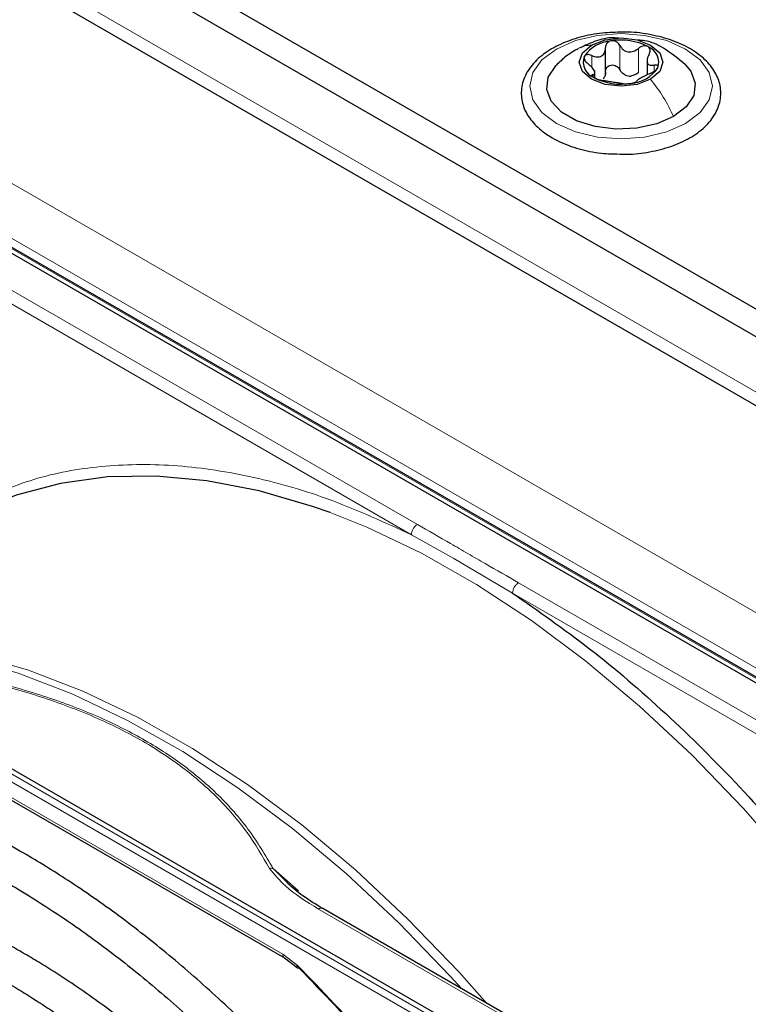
# Paper-space layout 'Blatt4' of a CAD drawing. Header units: millimetres. Extents: x 5 to 418, y 2 to 292.
# Tile 67 of 118: x 103.61 to 110.79, y 231.74 to 241.45. Entities that reach past the tile are written whole.
import ezdxf

# ---------------------------------------------------------------- set-up
doc = ezdxf.new("R2010")
doc.units = ezdxf.units.MM

psp = doc.layouts.new('Blatt4')

# ---------------------------------------------------------------- linework, layer by layer
at = {"color": 7, "linetype": 'Continuous', "lineweight": 25}
for p, q in [((87.494, 252.0868), (145.2411, 218.7501)), ((87.494, 251.8146), (145.2411, 218.4779)), ((88.154, 250.7532), (144.4633, 218.2465)), ((109.3796, 240.9091), (109.3796, 241.1723)), ((109.7886, 241.0685), (109.7886, 240.9055)), ((109.2757, 240.8807), (109.2757, 240.9486)), ((114.8899, 232.6441), (101.9145, 240.1347)), ((114.8249, 232.6227), (101.8495, 240.1133)), ((97.4513, 237.5742), (110.4267, 230.0837)), ((101.5462, 234.8965), (106.2154, 232.201)), ((106.2859, 232.9028), (106.1042, 233.082)), ((110.7818, 230.2688), (106.5928, 232.6871)), ((106.2148, 232.2014), (106.3391, 232.1073))]:
    psp.add_line(p, q, dxfattribs=at)
at = {"color": 7, "linetype": 'Continuous', "lineweight": 18}
for p, q in [((144.4161, 218.4098), (88.2011, 250.862)), ((86.4923, 249.6714), (142.5894, 217.2872)), ((86.2566, 249.2632), (142.3537, 216.879)), ((109.5205, 240.9577), (109.5205, 241.1958)), ((109.7049, 240.9292), (109.7049, 241.1673)), ((109.2446, 240.9791), (109.2446, 241.0961)), ((109.2562, 240.8859), (109.2562, 240.9083)), ((109.8576, 240.9397), (109.8576, 241.0013)), ((101.8926, 240.1338), (114.868, 232.6433)), ((107.525, 236.4746), (101.5359, 239.9322)), ((107.4663, 236.3727), (101.4771, 239.8302)), ((110.3835, 230.0544), (97.4081, 237.545)), ((110.3512, 229.9951), (97.3758, 237.4857)), ((107.4663, 236.3727), (107.8858, 236.1397)), ((107.8858, 236.1397), (108.4632, 235.7972)), ((114.5113, 232.4417), (108.5219, 235.8992)), ((114.4525, 232.3397), (108.4632, 235.7972)), ((101.5294, 234.9344), (106.1977, 232.2394)), ((106.1042, 233.082), (106.3531, 232.8629)), ((106.5511, 232.6829), (110.7402, 230.2647)), ((106.1977, 232.2394), (106.3401, 232.1303))]:
    psp.add_line(p, q, dxfattribs=at)
at = {"color": 7, "linetype": 'Continuous', "lineweight": 18, "flags": 128}
for points in [[(108.8958, 241.1605), (109.0822, 241.2431), (109.2992, 241.295), (109.5322, 241.3127), (109.7651, 241.295), (109.9822, 241.2431), (110.1686, 241.1605), (110.3116, 241.0529), (110.4015, 240.9276), (110.4322, 240.7931), (110.4015, 240.6587), (110.3116, 240.5334), (110.1686, 240.4258), (109.9822, 240.3432), (109.7651, 240.2913), (109.5322, 240.2736), (109.2992, 240.2913), (109.0822, 240.3432), (108.8958, 240.4258), (108.7528, 240.5334), (108.6628, 240.6587), (108.6322, 240.7931), (108.6628, 240.9276), (108.7528, 241.0529), (108.8958, 241.1605)], [(112.5502, 231.2777), (112.132, 231.9172), (111.6884, 232.5329), (111.2219, 233.1208), (110.7354, 233.6775), (110.2318, 234.1997), (109.7142, 234.6841), (109.1856, 235.1278), (108.6494, 235.5282), (108.1086, 235.8828), (107.5666, 236.1896), (107.0267, 236.4466), (106.6663, 236.5907)], [(102, 235.3378), (102.1524, 235.3346), (102.652, 235.289), (103.1664, 235.1893), (103.6925, 235.0361), (104.2271, 234.8304), (104.767, 234.5734), (105.309, 234.2667), (105.8497, 233.912), (106.386, 233.5116), (106.9145, 233.0679), (107.4322, 232.5835), (107.9357, 232.0614), (108.2113, 231.7527)], [(107.9632, 231.8959), (107.8485, 232.0224), (107.3433, 232.5462), (106.8241, 233.0321), (106.2939, 233.4772), (105.756, 233.8789), (105.2135, 234.2346), (104.6698, 234.5423), (104.1282, 234.8001), (103.5919, 235.0064), (103.0642, 235.16), (102.8137, 235.2149)]]:
    psp.add_lwpolyline(points, dxfattribs=at)
at = {"color": 7, "linetype": 'Continuous', "lineweight": 25, "flags": 128}
for points in [[(109.8239, 240.8629), (109.69, 240.8113), (109.5322, 240.7932), (109.3743, 240.8113), (109.2405, 240.8629), (109.1511, 240.9402), (109.1197, 241.0313), (109.1511, 241.1224), (109.2405, 241.1997)], [(109.2405, 241.1997), (109.3743, 241.2513), (109.5322, 241.2694), (109.69, 241.2513), (109.8239, 241.1997), (109.9133, 241.1224), (109.9447, 241.0313), (109.9133, 240.9402), (109.8239, 240.8629)], [(110.1622, 241.0098), (110.2193, 240.9411), (110.2636, 240.8233), (110.2488, 240.7032), (110.1758, 240.5903), (110.0507, 240.4938)], [(110.0507, 240.4938), (109.8836, 240.4216), (109.6881, 240.3795), (109.4799, 240.3709), (109.2759, 240.3965), (109.0927, 240.4542), (108.9451, 240.5394), (108.8451, 240.6452), (108.8007, 240.7629), (108.8156, 240.8831), (108.8885, 240.996), (108.8934, 241.0011)], [(106.6663, 236.5907), (106.4921, 236.6523), (105.966, 236.8055), (105.4516, 236.9052), (104.9521, 236.9508), (104.4703, 236.9421), (104.0093, 236.8791), (103.5718, 236.7622), (103.1605, 236.5921)]]:
    psp.add_lwpolyline(points, dxfattribs=at)
at = {"color": 7, "linetype": 'Continuous', "lineweight": 25}
for centre, radius, start, end in [((109.4556, 240.8987), 0.3423, 93.4335, 146.56112), ((109.5328, 240.6731), 0.5756, 62.64283, 99.7711), ((109.739, 241.0302), 0.1649, 340.539, 69.25792), ((109.3254, 241.0324), 0.1649, 160.539, 249.25792), ((109.6087, 241.1639), 0.3423, 273.4335, 326.56112), ((109.5315, 241.3895), 0.5756, 242.64283, 279.7711), ((109.6347, 241.1043), 0.2107, 254.27078, 268.14314)]:
    psp.add_arc(centre, radius, start, end, dxfattribs=at)
at = {"color": 7, "linetype": 'Continuous', "lineweight": 18}
psp.add_arc((106.5755, 232.6489), 0.0419, 65.69288, 125.61758, dxfattribs=at)
at = {"color": 7, "linetype": 'Continuous', "lineweight": 25}
for points, knots in [([(109.5477, 241.3262), (109.4813, 241.3252), (109.3386, 241.323), (109.1284, 241.2814), (108.9297, 241.2111), (108.762, 241.1126), (108.6352, 240.99), (108.5589, 240.8486), (108.5404, 240.6992), (108.5777, 240.5566), (108.6633, 240.4286), (108.7634, 240.3407), (108.8347, 240.2974), (108.8541, 240.2855)], [0, 0, 0, 0, 0.086679, 0.18602, 0.285774, 0.386232, 0.487425, 0.587594, 0.683756, 0.776289, 0.868666, 0.964239, 1, 1, 1, 1]), ([(109.4573, 240.1278), (109.5016, 240.1253), (109.6216, 240.1185), (109.8169, 240.1427), (110.0282, 240.1963), (110.2143, 240.2801), (110.3648, 240.3898), (110.4702, 240.5216), (110.5211, 240.6684), (110.5136, 240.8165), (110.4539, 240.9529), (110.3486, 241.0741), (110.2007, 241.1772), (110.0155, 241.2585), (109.8035, 241.3087), (109.6424, 241.3309), (109.5573, 241.3267), (109.5477, 241.3262)], [0, 0, 0, 0, 0.0431783, 0.1169608, 0.1909403, 0.26533, 0.3403013, 0.415461, 0.48884, 0.5588444, 0.6273329, 0.6969023, 0.7691503, 0.8429618, 0.9169212, 0.9907136, 1, 1, 1, 1]), ([(109.5096, 241.2663), (109.4929, 241.2683), (109.4151, 241.2777), (109.2816, 241.2436), (109.1767, 241.1943), (109.127, 241.1709)], [0, 0, 0, 0, 0.12537, 0.585999, 1, 1, 1, 1]), ([(109.4351, 241.2404), (109.4269, 241.2382), (109.4104, 241.2339), (109.3922, 241.2177), (109.381, 241.1973), (109.38, 241.1818), (109.3796, 241.174)], [0, 0, 0, 0, 0.250033, 0.4996315, 0.7492277, 1, 1, 1, 1]), ([(109.5205, 241.1958), (109.5162, 241.2028), (109.5075, 241.2168), (109.4865, 241.2323), (109.4613, 241.2418), (109.4438, 241.2409), (109.4351, 241.2404)], [0, 0, 0, 0, 0.249815, 0.499908, 0.75012, 1, 1, 1, 1]), ([(110.1673, 241.0048), (110.0978, 241.0627), (109.9776, 241.1628), (109.8111, 241.2413), (109.7231, 241.2468), (109.7012, 241.2482)], [0, 0, 0, 0, 0.507466, 0.877443, 1, 1, 1, 1]), ([(109.0935, 241.1566), (109.0592, 241.1353), (108.9867, 241.0903), (108.9243, 241.0305), (108.8914, 240.999)], [0, 0, 0, 0, 0.473586, 1, 1, 1, 1]), ([(109.2446, 241.0961), (109.2367, 241.099), (109.2209, 241.1049), (109.1984, 241.1058), (109.1794, 241.1006), (109.1731, 241.0917), (109.17, 241.0873)], [0, 0, 0, 0, 0.249807, 0.500055, 0.750309, 1, 1, 1, 1]), ([(109.2446, 241.0961), (109.2615, 241.0901), (109.2871, 241.081), (109.3196, 241.083), (109.3418, 241.0908), (109.3594, 241.1058), (109.3764, 241.1324), (109.3783, 241.1574), (109.3796, 241.174)], [0, 0, 0, 0, 0.2491679, 0.3743031, 0.4989033, 0.6239875, 0.7497462, 1, 1, 1, 1]), ([(109.5205, 241.1958), (109.5301, 241.181), (109.5445, 241.1586), (109.5754, 241.1394), (109.6016, 241.1312), (109.6296, 241.131), (109.6664, 241.1396), (109.6895, 241.1562), (109.7049, 241.1673)], [0, 0, 0, 0, 0.2491995, 0.3743362, 0.4989302, 0.6240074, 0.7497593, 1, 1, 1, 1]), ([(109.7973, 241.1844), (109.7905, 241.1872), (109.7768, 241.193), (109.7513, 241.1914), (109.7262, 241.183), (109.712, 241.1726), (109.7049, 241.1673)], [0, 0, 0, 0, 0.249991, 0.499611, 0.749127, 1, 1, 1, 1]), ([(109.8082, 241.1077), (109.8007, 241.0921), (109.7896, 241.0687), (109.7879, 241.0398), (109.792, 241.0214), (109.8024, 241.0085), (109.8222, 240.9982), (109.8434, 241.0001), (109.8576, 241.0013)], [0, 0, 0, 0, 0.249201, 0.374338, 0.498932, 0.624008, 0.74976, 1, 1, 1, 1]), ([(109.8082, 241.1077), (109.8117, 241.115), (109.8187, 241.1295), (109.8203, 241.1515), (109.8141, 241.1715), (109.8029, 241.1801), (109.7973, 241.1844)], [0, 0, 0, 0, 0.249852, 0.499902, 0.750115, 1, 1, 1, 1]), ([(109.17, 241.0873), (109.1686, 241.0819), (109.1658, 241.0712), (109.1731, 241.0514), (109.187, 241.0319), (109.2002, 241.0204), (109.2068, 241.0147)], [0, 0, 0, 0, 0.249857, 0.499466, 0.749011, 1, 1, 1, 1]), ([(109.2562, 240.9083), (109.2636, 240.9104), (109.2747, 240.9135), (109.2764, 240.9269), (109.2724, 240.9408), (109.262, 240.9582), (109.2422, 240.9839), (109.2209, 241.0024), (109.2068, 241.0147)], [0, 0, 0, 0, 0.249201, 0.374338, 0.498932, 0.624008, 0.74976, 1, 1, 1, 1]), ([(109.3796, 240.9359), (109.38, 240.9436), (109.381, 240.9591), (109.3921, 240.9796), (109.4103, 240.9953), (109.4345, 241.0037), (109.4612, 241.0033), (109.4864, 240.9943), (109.5074, 240.9787), (109.5162, 240.9647), (109.5205, 240.9577)], [0, 0, 0, 0, 0.125193, 0.249438, 0.374279, 0.499024, 0.623869, 0.749369, 0.87443, 1, 1, 1, 1]), ([(109.8944, 240.9753), (109.8958, 240.98), (109.8986, 240.9893), (109.8912, 240.9987), (109.8774, 241.0033), (109.8642, 241.002), (109.8576, 241.0013)], [0, 0, 0, 0, 0.249857, 0.499466, 0.749011, 1, 1, 1, 1]), ([(109.2562, 240.9083), (109.2527, 240.9074), (109.2456, 240.9056), (109.2441, 240.8986), (109.2503, 240.8891), (109.2614, 240.8818), (109.267, 240.8782)], [0, 0, 0, 0, 0.249852, 0.499902, 0.750115, 1, 1, 1, 1]), ([(109.3796, 240.9359), (109.3791, 240.923), (109.378, 240.8973), (109.3645, 240.8774), (109.3577, 240.8675)], [0, 0, 0, 0, 0.50155, 1, 1, 1, 1]), ([(109.5776, 240.9015), (109.5656, 240.9085), (109.5414, 240.9226), (109.5275, 240.946), (109.5205, 240.9577)], [0, 0, 0, 0, 0.4984571, 1, 1, 1, 1]), ([(109.7049, 240.9292), (109.6934, 240.9203), (109.6703, 240.9026), (109.642, 240.8967), (109.6279, 240.8937)], [0, 0, 0, 0, 0.501552, 1, 1, 1, 1]), ([(109.8198, 240.9199), (109.8028, 240.9124), (109.7773, 240.9012), (109.7447, 240.8837), (109.7226, 240.8714), (109.705, 240.8608), (109.688, 240.8496), (109.6861, 240.845), (109.6848, 240.842)], [0, 0, 0, 0, 0.249168, 0.374303, 0.498903, 0.623987, 0.749746, 1, 1, 1, 1]), ([(109.8198, 240.9199), (109.8277, 240.9234), (109.8434, 240.9303), (109.8659, 240.9442), (109.8849, 240.9599), (109.8913, 240.9702), (109.8944, 240.9753)], [0, 0, 0, 0, 0.249807, 0.500055, 0.750309, 1, 1, 1, 1]), ([(109.267, 240.8782), (109.2739, 240.8747), (109.2876, 240.8675), (109.3131, 240.8587), (109.3382, 240.8521), (109.3523, 240.8498), (109.3594, 240.8487)], [0, 0, 0, 0, 0.249991, 0.499611, 0.749127, 1, 1, 1, 1]), ([(109.5438, 240.8202), (109.5342, 240.8215), (109.5199, 240.8236), (109.489, 240.8273), (109.4628, 240.8311), (109.4348, 240.8357), (109.398, 240.8425), (109.3748, 240.8462), (109.3594, 240.8487)], [0, 0, 0, 0, 0.249199, 0.374336, 0.49893, 0.624007, 0.749759, 1, 1, 1, 1]), ([(109.5438, 240.8202), (109.5482, 240.8196), (109.5569, 240.8183), (109.5778, 240.8178), (109.603, 240.8187), (109.6205, 240.821), (109.6292, 240.8222)], [0, 0, 0, 0, 0.249815, 0.499908, 0.75012, 1, 1, 1, 1]), ([(109.6292, 240.8222), (109.6375, 240.8237), (109.654, 240.8266), (109.6721, 240.8324), (109.6834, 240.8379), (109.6843, 240.8406), (109.6848, 240.842)], [0, 0, 0, 0, 0.250033, 0.499632, 0.749228, 1, 1, 1, 1]), ([(108.8541, 240.2855), (108.8845, 240.2693), (108.9721, 240.2223), (109.1418, 240.1664), (109.3182, 240.13), (109.4258, 240.1283), (109.4573, 240.1278)], [0, 0, 0, 0, 0.180167, 0.52014, 0.85956, 1, 1, 1, 1]), ([(108.4632, 235.7972), (108.7172, 235.6205), (109.2271, 235.2657), (109.9777, 234.6196), (110.7081, 233.8971), (111.4041, 233.1004), (112.0595, 232.249), (112.4526, 231.6421), (112.6484, 231.3398)], [0, 0, 0, 0, 0.16549, 0.332238, 0.5, 0.66775, 0.834504, 1, 1, 1, 1]), ([(108.3017, 228.3687), (108.2563, 228.4474), (108.0928, 228.7307), (107.7844, 229.2012), (107.3794, 229.7763), (106.9518, 230.3265), (106.5059, 230.8503), (106.0437, 231.3442), (105.5677, 231.8057), (105.0804, 232.2323), (104.5845, 232.6215), (104.1034, 232.9565), (103.6992, 233.2052), (103.2944, 233.4296), (102.8687, 233.6376), (102.3666, 233.8389), (101.8704, 233.9934), (101.3831, 234.1), (100.9074, 234.158), (100.4463, 234.1671), (100.0027, 234.1269), (99.5786, 234.0391), (99.1794, 233.8997), (98.8927, 233.7704), (98.7485, 233.6737), (98.72, 233.6546)], [0, 0, 0, 0, 0.018307, 0.065903, 0.113503, 0.161108, 0.208721, 0.256346, 0.303985, 0.351639, 0.399312, 0.447003, 0.488748, 0.513881, 0.561601, 0.609337, 0.657061, 0.704748, 0.75237, 0.799888, 0.847267, 0.894479, 0.941522, 0.988425, 1, 1, 1, 1]), ([(98.8819, 233.3634), (98.9704, 233.4164), (99.1717, 233.537), (99.5165, 233.6707), (99.9083, 233.7731), (100.3219, 233.8266), (100.7536, 233.8326), (101.2012, 233.7909), (101.662, 233.702), (102.1337, 233.5664), (102.6137, 233.3847), (103.0615, 233.1755), (103.4344, 232.9726), (103.8076, 232.7487), (104.2184, 232.475), (104.703, 232.1095), (105.1813, 231.7059), (105.6504, 231.2662), (106.1077, 230.7931), (106.5504, 230.2891), (106.9762, 229.7574), (107.3815, 229.2002), (107.7295, 228.6813), (107.9307, 228.3419), (108.0134, 228.2022)], [0, 0, 0, 0, 0.03829, 0.087164, 0.135963, 0.1846, 0.233039, 0.281292, 0.329395, 0.377392, 0.425324, 0.47322, 0.50993, 0.535066, 0.582938, 0.63083, 0.678736, 0.726658, 0.774594, 0.822544, 0.870506, 0.918477, 0.966454, 1, 1, 1, 1]), ([(107.6983, 228.0203), (107.6744, 228.0623), (107.541, 228.296), (107.2726, 228.7055), (106.8948, 229.2434), (106.4939, 229.7562), (106.075, 230.2422), (105.64, 230.698), (105.1917, 231.1207), (104.733, 231.5077), (104.2665, 231.8565), (103.9009, 232.0956), (103.6089, 232.2685), (103.3166, 232.4302), (102.9182, 232.6222), (102.4487, 232.8045), (101.9854, 232.9396), (101.5316, 233.0266), (101.0903, 233.0646), (100.6646, 233.0534), (100.2573, 232.9936), (99.8728, 232.8834), (99.5587, 232.7545), (99.3844, 232.6443), (99.3204, 232.6039)], [0, 0, 0, 0, 0.011162, 0.062107, 0.113056, 0.164012, 0.21498, 0.265963, 0.316965, 0.367989, 0.419038, 0.470111, 0.486792, 0.513707, 0.564806, 0.615924, 0.667022, 0.718066, 0.769011, 0.819804, 0.870398, 0.920769, 0.970934, 1, 1, 1, 1]), ([(106.5928, 232.6871), (106.5257, 232.7279), (106.3987, 232.8054), (106.2943, 232.8939), (106.245, 232.9357)], [0, 0, 0, 0, 0.527814, 1, 1, 1, 1]), ([(99.4866, 232.316), (99.5612, 232.3619), (99.7401, 232.4719), (100.0531, 232.5928), (100.4186, 232.6853), (100.8059, 232.7287), (101.2109, 232.7247), (101.6311, 232.6731), (102.0638, 232.5745), (102.5064, 232.4294), (102.9482, 232.2422), (103.2719, 232.0754), (103.5241, 231.9321), (103.7845, 231.7754), (104.167, 231.5181), (104.6177, 231.1724), (105.0616, 230.7889), (105.4959, 230.37), (105.9175, 229.9184), (106.3237, 229.4372), (106.7111, 228.9291), (107.0774, 228.4022), (107.3009, 228.0361), (107.4117, 227.8547)], [0, 0, 0, 0, 0.0376401, 0.0901967, 0.142659, 0.1949013, 0.2468789, 0.2986157, 0.3501691, 0.4016015, 0.4529651, 0.5015641, 0.5114603, 0.5383934, 0.5897077, 0.6410476, 0.6924058, 0.7437841, 0.7951818, 0.8465967, 0.8980258, 0.9494656, 1, 1, 1, 1]), ([(106.3401, 232.1303), (106.3389, 232.1267), (106.3367, 232.1199), (106.3366, 232.1102), (106.3406, 232.1035), (106.3484, 232.1011), (106.3546, 232.102), (106.357, 232.1023)], [0, 0, 0, 0, 0.185198, 0.353278, 0.637072, 0.852757, 1, 1, 1, 1]), ([(106.3401, 232.1303), (106.5846, 231.8777), (107.075, 231.3708), (107.7649, 230.5214), (108.3967, 229.6502), (108.7665, 229.0422), (108.9421, 228.7535)], [0, 0, 0, 0, 0.255028, 0.511552, 0.768077, 1, 1, 1, 1]), ([(106.357, 232.1023), (106.5957, 231.8558), (107.0729, 231.3629), (107.7449, 230.5391), (108.3796, 229.6681), (108.7589, 229.0501), (108.9485, 228.7411)], [0, 0, 0, 0, 0.25, 0.5, 0.75, 1, 1, 1, 1]), ([(107.0931, 227.6707), (107.0503, 227.7442), (106.905, 227.9941), (106.6303, 228.4025), (106.2725, 228.8914), (105.8931, 229.354), (105.497, 229.7881), (105.0863, 230.1902), (104.6641, 230.5575), (104.2334, 230.8871), (103.8906, 231.1144), (103.6157, 231.2781), (103.3404, 231.4297), (102.9714, 231.6047), (102.5368, 231.7665), (102.109, 231.8807), (101.6912, 231.9464), (101.2871, 231.9627), (100.8998, 231.9299), (100.5335, 231.8469), (100.2048, 231.7269), (100.0118, 231.6125), (99.9231, 231.5599)], [0, 0, 0, 0, 0.022962, 0.078127, 0.133299, 0.188484, 0.243687, 0.298913, 0.354169, 0.409457, 0.46478, 0.484563, 0.513727, 0.569088, 0.624474, 0.679826, 0.735091, 0.790198, 0.845069, 0.899649, 0.953933, 1, 1, 1, 1])]:
    psp.add_open_spline(points, degree=3, knots=knots, dxfattribs=at)
at = {"color": 7, "linetype": 'Continuous', "lineweight": 18}
for points, knots in [([(109.0955, 241.1533), (109.102, 241.1584), (109.1417, 241.1898), (109.1954, 241.1952), (109.2405, 241.1997)], [0, 0, 0, 0, 0.162643, 1, 1, 1, 1]), ([(103.1793, 236.6992), (103.3777, 236.7838), (103.7759, 236.9537), (104.4447, 237.0662), (105.1576, 237.071), (105.9078, 236.9547), (106.68, 236.7326), (107.2049, 236.4923), (107.4663, 236.3727)], [0, 0, 0, 0, 0.165419, 0.332172, 0.5, 0.667816, 0.834575, 1, 1, 1, 1]), ([(108.5219, 235.8992), (108.4128, 235.962), (108.2465, 236.0578), (108.023, 236.1866), (107.7999, 236.3156), (107.6339, 236.4116), (107.525, 236.4746)], [0, 0, 0, 0, 0.328002, 0.499943, 0.671978, 1, 1, 1, 1]), ([(102.6471, 235.0578), (102.8528, 235.018), (103.253, 234.9406), (103.8224, 234.7792), (104.3493, 234.5822), (104.8294, 234.343), (105.2437, 234.0658), (105.585, 233.7617), (105.8645, 233.433), (105.9986, 233.202), (106.0675, 233.0832)], [0, 0, 0, 0, 0.12858, 0.250086, 0.375109, 0.5, 0.624891, 0.749913, 0.871409, 1, 1, 1, 1]), ([(106.1042, 233.082), (106.0269, 233.213), (105.8797, 233.4622), (105.582, 233.7996), (105.2418, 234.0931), (104.8525, 234.3495), (104.4087, 234.5742), (103.9012, 234.7704), (103.3164, 234.9424), (102.885, 235.0269), (102.6583, 235.0713)], [0, 0, 0, 0, 0.1407014, 0.2677211, 0.3849407, 0.4997762, 0.6145723, 0.7317481, 0.8590122, 1, 1, 1, 1]), ([(106.1042, 233.082), (106.0986, 233.0832), (106.0869, 233.0856), (106.0741, 233.084), (106.0675, 233.0832)], [0, 0, 0, 0, 0.483164, 1, 1, 1, 1]), ([(106.0675, 233.0832), (106.1161, 233.0241), (106.2382, 232.8756), (106.4336, 232.7553), (106.5511, 232.6829)], [0, 0, 0, 0, 0.39819, 1, 1, 1, 1]), ([(106.1977, 232.2394), (106.1987, 232.2314), (106.2007, 232.2153), (106.2084, 232.2028), (106.2147, 232.2015), (106.2147, 232.2015)], [0, 0, 0, 0, 0.498396, 0.996791, 1, 1, 1, 1])]:
    psp.add_open_spline(points, degree=3, knots=knots, dxfattribs=at)
for points in [[(110.0507, 240.4938), (110.0188, 240.5594), (109.955, 240.6906), (109.8676, 240.8055), (109.8239, 240.8629)], [(107.4663, 236.3727), (107.4672, 236.3821), (107.469, 236.4009), (107.4825, 236.4312), (107.5019, 236.4581), (107.5173, 236.4691), (107.525, 236.4746)], [(108.5219, 235.8992), (108.5142, 235.8937), (108.4988, 235.8827), (108.4794, 235.8557), (108.4658, 235.8254), (108.4641, 235.8066), (108.4632, 235.7972)]]:
    psp.add_open_spline(points, degree=3, dxfattribs=at)

doc.saveas('drawing.dxf')
